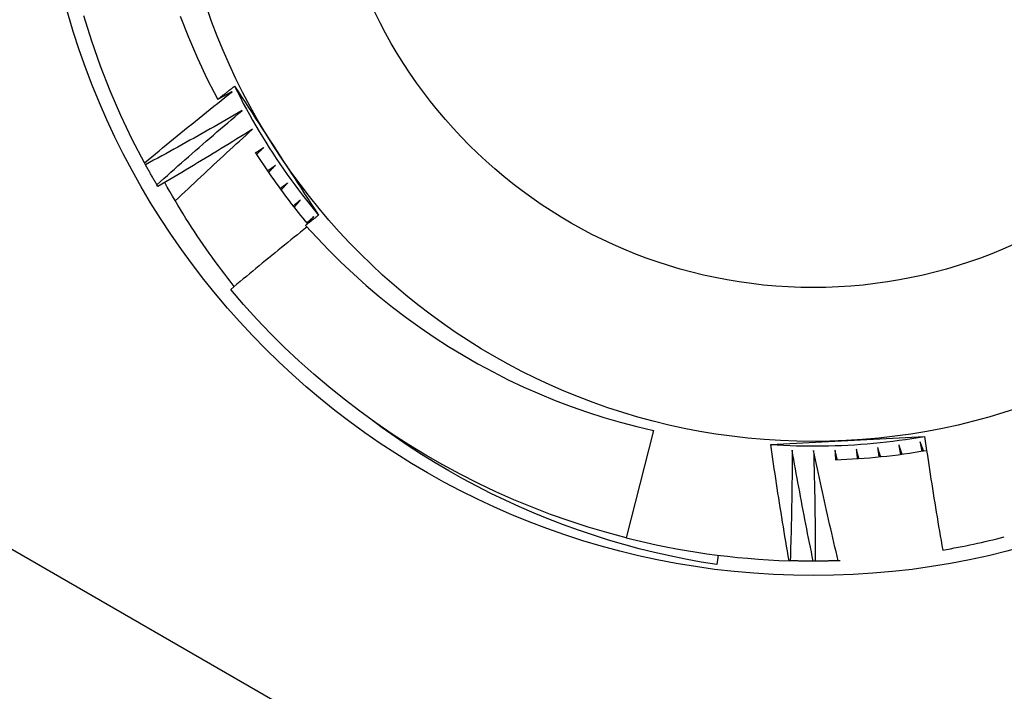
# Model space of a CAD drawing. Header units: inches. Extents: x 32 to 80, y 18.9 to 39.2.
# Tile 27 of 53: x 46.749 to 46.95, y 36.385 to 36.523. Entities that reach past the tile are written whole.
import ezdxf

# ---------------------------------------------------------------- set-up
doc = ezdxf.new("R2010")
doc.units = ezdxf.units.IN
doc.header["$MEASUREMENT"] = 0
doc.layers.add('Visible Edges(ANSI)', color=7, linetype='Continuous', lineweight=25)
doc.layers.add('Visible Tangent Edges(ANSI)', color=7, linetype='Continuous', lineweight=25)

msp = doc.modelspace()

# ---------------------------------------------------------------- linework, layer by layer
at = {"layer": 'Visible Edges(ANSI)'}
for p, q in [((46.77430895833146, 36.49300980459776), (46.77411357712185, 36.49336974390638)), ((46.77683073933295, 36.48855493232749), (46.77662361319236, 36.48890824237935)), ((46.80779998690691, 36.48119478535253), (46.80874791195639, 36.48238867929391)), ((46.87816400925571, 36.43859794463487), (46.87258934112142, 36.41665728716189)), ((46.89139408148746, 36.413094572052), (46.89114983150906, 36.41116111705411)), ((46.90615061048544, 36.41194040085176), (46.90591787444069, 36.41194766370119)), ((46.91126921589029, 36.41186879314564), (46.91085966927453, 36.41186832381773)), ((46.91636506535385, 36.41196491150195), (46.91597809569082, 36.41195174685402))]:
    msp.add_line(p, q, dxfattribs=at)
at = {"layer": 'Visible Edges(ANSI)', "flags": 128}
for points in [[(46.77411357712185, 36.49336974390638), (46.77160781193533, 36.49820047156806), (46.76927260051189, 36.503115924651), (46.7671108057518, 36.50811006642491), (46.76512506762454, 36.51317678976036), (46.76331781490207, 36.51830988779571), (46.76169127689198, 36.52350307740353)], [(46.78136269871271, 36.52344631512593), (46.78306736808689, 36.51908715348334), (46.78492135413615, 36.51478684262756), (46.78692349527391, 36.51054932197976), (46.78907258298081, 36.50637855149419)], [(46.78907258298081, 36.50637855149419), (46.78921577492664, 36.50649181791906), (46.78935900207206, 36.50660504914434), (46.78950225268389, 36.50671825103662), (46.78964553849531, 36.50683141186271), (46.78978883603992, 36.5069445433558), (46.78993218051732, 36.50705763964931), (46.79007553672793, 36.50717070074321), (46.79021892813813, 36.50728372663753), (46.79036234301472, 36.50739671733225), (46.7905057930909, 36.50750967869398), (46.79064926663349, 36.50762260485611), (46.79079276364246, 36.50773549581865), (46.79093628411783, 36.5078483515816), (46.7910798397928, 36.50796117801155), (46.79122343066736, 36.50807396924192), (46.79136703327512, 36.50818671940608), (46.79151067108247, 36.50829944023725), (46.79165434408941, 36.50841213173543), (46.79179802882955, 36.50852478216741), (46.79194174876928, 36.50863740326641), (46.79208550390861, 36.50874998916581), (46.79222927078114, 36.50886253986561), (46.79237308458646, 36.50897505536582), (46.79251691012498, 36.50908753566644)], [(46.79251691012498, 36.50908753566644), (46.79323231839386, 36.50799168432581), (46.79394757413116, 36.50689537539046), (46.79466275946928, 36.50579853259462), (46.79537794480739, 36.50470109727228), (46.79609323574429, 36.50360300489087), (46.79680870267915, 36.50250419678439), (46.79752442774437, 36.50140460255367), (46.79824049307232, 36.50030416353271), (46.79895699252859, 36.49920280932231), (46.79967400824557, 36.4981004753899), (46.80039161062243, 36.49699710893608), (46.80110989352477, 36.49589263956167), (46.80182812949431, 36.49478824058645), (46.80254576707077, 36.49368483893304), (46.80326287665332, 36.49258238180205), (46.80397952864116, 36.49148082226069), (46.80469580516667, 36.49038011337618), (46.80541175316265, 36.48928019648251), (46.80612746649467, 36.4881810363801), (46.80684299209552, 36.48708258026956), (46.80755843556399, 36.4859847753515), (46.80827384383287, 36.48488758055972), (46.80898928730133, 36.48379093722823), (46.80970484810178, 36.48269479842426)], [(46.79251691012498, 36.50908753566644), (46.79310395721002, 36.50791032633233), (46.79370271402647, 36.5067390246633), (46.79431312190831, 36.50557375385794), (46.79493511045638, 36.50441462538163), (46.79556863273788, 36.50326175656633), (46.79621360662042, 36.50211526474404), (46.79686998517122, 36.50097525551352), (46.79753769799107, 36.49984184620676), (46.79821667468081, 36.49871514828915), (46.79890685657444, 36.49759527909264), (46.79960816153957, 36.49648235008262), (46.80032053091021, 36.49537646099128), (46.80104389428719, 36.49427773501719), (46.80177816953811, 36.49318627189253), (46.80252328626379, 36.49210218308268), (46.80327918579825, 36.49102558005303), (46.80404577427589, 36.48995656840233), (46.80482298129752, 36.4888952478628), (46.80561073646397, 36.4878417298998), (46.80640894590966, 36.48679612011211), (46.80721755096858, 36.48575851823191), (46.80803645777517, 36.48472902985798), (46.80886558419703, 36.4837077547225), (46.80970484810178, 36.48269479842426)], [(46.77411357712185, 36.49336974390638), (46.77485113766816, 36.4939882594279), (46.77558948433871, 36.49460587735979), (46.77632864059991, 36.49522258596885), (46.77706859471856, 36.49583839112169), (46.77780935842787, 36.49645329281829), (46.77855090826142, 36.49706727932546), (46.77929326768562, 36.49768036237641), (46.78003641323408, 36.49829253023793), (46.78078036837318, 36.49890379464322), (46.78152510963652, 36.49951414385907), (46.78227064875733, 36.50012357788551), (46.78301697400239, 36.50073209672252), (46.78376410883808, 36.50133971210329), (46.78451205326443, 36.50194641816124), (46.78526079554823, 36.50255221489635), (46.78601033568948, 36.50315710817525), (46.78676069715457, 36.5037610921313), (46.78751184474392, 36.50436416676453), (46.78826380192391, 36.50496633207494), (46.78901655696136, 36.50556758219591), (46.78977010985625, 36.50616791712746), (46.79052446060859, 36.50676734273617), (46.79127960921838, 36.50736584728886), (46.79203555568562, 36.50796343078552)], [(46.79203555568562, 36.50796343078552), (46.79191223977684, 36.50789713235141), (46.79178892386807, 36.50783085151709), (46.79166559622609, 36.50776459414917), (46.79154224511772, 36.50769836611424), (46.79141888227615, 36.50763215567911), (46.79129550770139, 36.50756596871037), (46.79117212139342, 36.50749980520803), (46.79104872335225, 36.50743366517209), (46.7909253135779, 36.50736754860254), (46.79080189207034, 36.50730145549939), (46.79067844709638, 36.50723537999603), (46.79055500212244, 36.50716933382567), (46.79043153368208, 36.50710331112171), (46.79030806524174, 36.50703730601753), (46.790184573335, 36.50697133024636), (46.79006106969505, 36.50690537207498), (46.78993755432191, 36.50683943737), (46.78981402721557, 36.50677353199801), (46.78969048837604, 36.50670764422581), (46.78956692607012, 36.50664177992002), (46.78944336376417, 36.50657593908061), (46.78931977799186, 36.50651012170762), (46.78919619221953, 36.506444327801), (46.78907258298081, 36.50637855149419)], [(46.79405554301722, 36.50408389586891), (46.79323983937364, 36.50361063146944), (46.79242350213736, 36.50313839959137), (46.79160655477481, 36.50266718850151), (46.79078898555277, 36.50219700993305), (46.78997079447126, 36.50172785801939), (46.78915199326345, 36.50125973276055), (46.78833257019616, 36.50079263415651), (46.78751253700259, 36.50032656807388), (46.78669189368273, 36.49986153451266), (46.78587062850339, 36.49939752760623), (46.78504875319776, 36.49893454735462), (46.78422625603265, 36.49847259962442), (46.78340316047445, 36.49801168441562), (46.78257944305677, 36.49755180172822), (46.78175512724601, 36.49709295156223), (46.78093020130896, 36.49663513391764), (46.78010466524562, 36.49617834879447), (46.77927851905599, 36.49572259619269), (46.77845177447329, 36.49526787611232), (46.77762441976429, 36.49481419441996), (46.77679645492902, 36.4943615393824), (46.77596789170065, 36.49390992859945), (46.7751387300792, 36.4934593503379), (46.77430895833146, 36.49300980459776)], [(46.77662361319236, 36.48890824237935), (46.77734039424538, 36.48955069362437), (46.77805802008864, 36.49019227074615), (46.77877647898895, 36.4908329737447), (46.77949577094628, 36.49147280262), (46.78021589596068, 36.49211175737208), (46.78093685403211, 36.49274983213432), (46.78165864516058, 36.49338702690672), (46.78238125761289, 36.49402334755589), (46.78310471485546, 36.49465878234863), (46.78382899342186, 36.49529333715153), (46.78455409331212, 36.495927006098), (46.7852800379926, 36.49655979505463), (46.78600679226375, 36.49719169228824), (46.78673437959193, 36.497822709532), (46.78746279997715, 36.49845284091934), (46.78819204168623, 36.49908208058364), (46.78892210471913, 36.49971042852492), (46.7896529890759, 36.50033789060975), (46.79038469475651, 36.50096446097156), (46.79111722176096, 36.50159013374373), (46.79185058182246, 36.50221492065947), (46.79258475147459, 36.50283880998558), (46.79331974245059, 36.50346180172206), (46.79405554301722, 36.50408389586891)], [(46.79620213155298, 36.50027294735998), (46.79540244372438, 36.49977308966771), (46.7946020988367, 36.49927424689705), (46.79380109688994, 36.49877640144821), (46.7929994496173, 36.49827957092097), (46.79219714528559, 36.49778374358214), (46.791394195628, 36.49728891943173), (46.79059058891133, 36.49679511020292), (46.78978633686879, 36.49630230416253), (46.78898143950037, 36.49581050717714), (46.78817588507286, 36.49531971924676), (46.78736969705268, 36.49482994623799), (46.78656286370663, 36.49434117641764), (46.78575537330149, 36.4938534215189), (46.78494724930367, 36.49336667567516), (46.78413847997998, 36.49288094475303), (46.78332906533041, 36.4923962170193), (46.78251900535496, 36.4919125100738), (46.78170831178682, 36.4914298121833), (46.78089697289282, 36.49094812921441), (46.78008500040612, 36.49046746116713), (46.77927239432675, 36.48998780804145), (46.7784591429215, 36.4895091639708), (46.77764525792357, 36.48903154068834), (46.77683073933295, 36.48855493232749)], [(46.78039900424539, 36.48560321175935), (46.78104888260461, 36.48622300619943), (46.78169951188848, 36.48684206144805), (46.78235089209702, 36.48746037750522), (46.7830030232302, 36.48807795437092), (46.78365590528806, 36.48869479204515), (46.78430952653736, 36.48931088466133), (46.78496391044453, 36.48992624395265), (46.78561903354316, 36.49054085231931), (46.78627489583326, 36.4911547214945), (46.7869315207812, 36.49176784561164), (46.78758887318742, 36.49238022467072), (46.78824698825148, 36.49299185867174), (46.78890583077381, 36.4936027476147), (46.7895654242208, 36.494212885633), (46.79022576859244, 36.49482227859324), (46.79088684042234, 36.49543091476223), (46.79154866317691, 36.49603880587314), (46.79221122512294, 36.49664594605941), (46.79287452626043, 36.49725232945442), (46.79353857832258, 36.49785796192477), (46.79420335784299, 36.49846284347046), (46.79486887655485, 36.49906696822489), (46.79553513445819, 36.49967033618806), (46.79620213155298, 36.50027294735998)], [(46.79847298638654, 36.49653470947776), (46.79840491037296, 36.49648891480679), (46.79833682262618, 36.49644312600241), (46.7982687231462, 36.49639734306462), (46.79820062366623, 36.49635157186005), (46.79813252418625, 36.49630580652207), (46.79806441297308, 36.49626004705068), (46.79799630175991, 36.4962142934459), (46.79792817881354, 36.49616855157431), (46.79786005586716, 36.49612280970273), (46.7977919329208, 36.49607708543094), (46.79772379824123, 36.49603136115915), (46.79765565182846, 36.49598564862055), (46.79758751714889, 36.49593994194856), (46.79751935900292, 36.49589424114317), (46.79745120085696, 36.49584854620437), (46.797383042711, 36.49580286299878), (46.79731488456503, 36.49575718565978), (46.79724671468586, 36.49571151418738), (46.79717853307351, 36.49566585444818), (46.79711035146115, 36.49562020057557), (46.79704216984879, 36.49557455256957), (46.79697397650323, 36.49552891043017), (46.79690577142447, 36.49548328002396), (46.79683757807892, 36.49543765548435)], [(46.79702743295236, 36.49513755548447), (46.79708758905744, 36.49519584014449), (46.79714774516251, 36.49525412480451), (46.79720791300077, 36.49531239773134), (46.79726809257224, 36.49537066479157), (46.79732827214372, 36.49542893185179), (46.79738846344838, 36.49548718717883), (46.79744865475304, 36.49554543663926), (46.79750885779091, 36.49560368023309), (46.79756907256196, 36.49566191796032), (46.79762928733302, 36.49572014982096), (46.79768950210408, 36.49577836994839), (46.79774972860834, 36.49583659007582), (46.7978099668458, 36.49589480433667), (46.79787020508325, 36.49595300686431), (46.7979304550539, 36.49601120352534), (46.79799071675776, 36.49606940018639), (46.79805097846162, 36.49612758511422), (46.79811124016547, 36.49618576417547), (46.79817151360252, 36.49624393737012), (46.79823179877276, 36.49630210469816), (46.79829208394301, 36.49636026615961), (46.79835238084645, 36.49641842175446), (46.7984126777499, 36.4964765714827), (46.79847298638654, 36.49653470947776)], [(46.79676663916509, 36.49555022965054), (46.79717088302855, 36.49491197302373), (46.79757869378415, 36.4942759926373), (46.79799005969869, 36.49364230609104), (46.79840496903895, 36.49301093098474), (46.79882341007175, 36.4923818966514), (46.7992453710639, 36.49175521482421), (46.79967084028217, 36.49113090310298), (46.80009979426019, 36.4905089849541), (46.80053223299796, 36.48988948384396), (46.80096813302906, 36.48927241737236), (46.80140748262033, 36.48865779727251), (46.80185025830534, 36.48804564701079), (46.80229647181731, 36.4874359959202), (46.80274608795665, 36.48682884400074), (46.80319909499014, 36.486224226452), (46.80365549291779, 36.48562216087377), (46.80411524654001, 36.48502265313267), (46.8045783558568, 36.48442573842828), (46.80504480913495, 36.4838314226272), (46.80551458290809, 36.48323972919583), (46.8059876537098, 36.48265068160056), (46.80646402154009, 36.48206428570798), (46.80694367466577, 36.48148057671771), (46.80742658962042, 36.48089956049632)], [(46.77662361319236, 36.48890824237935), (46.7765246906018, 36.48907772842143), (46.77642599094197, 36.4892473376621), (46.77632750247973, 36.48941707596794), (46.77622922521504, 36.48958693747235), (46.7761311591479, 36.48975692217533), (46.77603331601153, 36.4899270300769), (46.77593568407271, 36.49009726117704), (46.77583827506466, 36.49026761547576), (46.77574106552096, 36.49043809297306), (46.77564407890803, 36.49060869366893), (46.77554731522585, 36.49077941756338), (46.77545076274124, 36.49095025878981), (46.77535442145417, 36.49112122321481), (46.77525829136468, 36.4912923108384), (46.77516238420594, 36.49146352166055), (46.77506669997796, 36.49163484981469), (46.77497122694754, 36.4918063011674), (46.77487596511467, 36.49197786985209), (46.77478091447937, 36.49214956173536), (46.77468609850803, 36.49232137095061), (46.77459148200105, 36.49249330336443), (46.77449710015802, 36.49266535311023), (46.77440291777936, 36.49283752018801), (46.77430895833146, 36.49300980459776)], [(46.80086565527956, 36.49287324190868), (46.80079911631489, 36.49282522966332), (46.80073256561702, 36.49277722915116), (46.80066602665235, 36.49272922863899), (46.80059946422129, 36.49268123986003), (46.80053290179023, 36.49263325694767), (46.80046633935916, 36.4925852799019), (46.80039976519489, 36.49253730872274), (46.80033319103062, 36.49248934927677), (46.80026661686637, 36.4924413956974), (46.80020001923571, 36.49239344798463), (46.80013343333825, 36.49234550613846), (46.80006683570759, 36.49229757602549), (46.80000022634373, 36.49224965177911), (46.79993361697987, 36.49220173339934), (46.79986700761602, 36.49215382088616), (46.79980038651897, 36.49210592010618), (46.79973376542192, 36.4920580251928), (46.79966713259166, 36.49201013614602), (46.7996004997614, 36.49196225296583), (46.79953385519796, 36.49191438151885), (46.7994672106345, 36.49186651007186), (46.79940055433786, 36.49181865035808), (46.79933389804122, 36.49177080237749), (46.79926723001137, 36.4917229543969)], [(46.79946685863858, 36.4914292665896), (46.79952506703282, 36.49148949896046), (46.79958327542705, 36.49154973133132), (46.79964149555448, 36.49160995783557), (46.79969971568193, 36.49167017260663), (46.79975794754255, 36.4917303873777), (46.79981619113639, 36.49179059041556), (46.79987443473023, 36.49185079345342), (46.79993269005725, 36.49191098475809), (46.79999094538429, 36.49197117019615), (46.80004921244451, 36.49203134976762), (46.80010749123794, 36.49209152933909), (46.80016577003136, 36.49215169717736), (46.80022404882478, 36.49221185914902), (46.80028235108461, 36.49227201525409), (46.80034064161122, 36.49233216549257), (46.80039895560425, 36.49239230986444), (46.80045726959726, 36.49245244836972), (46.80051558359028, 36.49251258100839), (46.8005739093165, 36.49257270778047), (46.80063224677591, 36.49263282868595), (46.80069058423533, 36.49269293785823), (46.80074893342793, 36.49275304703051), (46.80080729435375, 36.49281315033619), (46.80086565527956, 36.49287324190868)], [(46.79247275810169, 36.46808605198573), (46.79180946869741, 36.46892497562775), (46.79115182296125, 36.46976871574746), (46.79049983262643, 36.47061726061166), (46.78985352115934, 36.47147057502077), (46.78921298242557, 36.47232857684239), (46.78857856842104, 36.47319078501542), (46.78795034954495, 36.47405709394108), (46.78732834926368, 36.47492746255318), (46.78671257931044, 36.47580186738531), (46.78610306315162, 36.47668026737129), (46.78549982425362, 36.47756262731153), (46.78490286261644, 36.47844891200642), (46.78431221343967, 36.47933909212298), (46.78372787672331, 36.48023313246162), (46.78314988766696, 36.48113099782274), (46.78257825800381, 36.48203265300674), (46.78201299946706, 36.48293806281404), (46.7814541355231, 36.48384719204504), (46.78090168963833, 36.48476001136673), (46.78035566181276, 36.48567647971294), (46.77981608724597, 36.48659657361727), (46.77928297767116, 36.48752024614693), (46.77875635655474, 36.48844746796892), (46.77823622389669, 36.48937820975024)], [(46.80337753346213, 36.48929251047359), (46.80331261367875, 36.48924233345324), (46.80324768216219, 36.48919216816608), (46.80318275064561, 36.48914200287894), (46.80311780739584, 36.48909184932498), (46.80305286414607, 36.48904170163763), (46.80298790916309, 36.48899155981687), (46.80292295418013, 36.48894142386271), (46.80285799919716, 36.48889129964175), (46.802793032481, 36.48884118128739), (46.80272805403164, 36.48879106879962), (46.80266307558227, 36.48874096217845), (46.80259809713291, 36.48869086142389), (46.80253310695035, 36.48864077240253), (46.80246810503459, 36.48859068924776), (46.80240310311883, 36.48854061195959), (46.80233810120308, 36.48849054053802), (46.80227308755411, 36.48844048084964), (46.80220806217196, 36.48839042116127), (46.8021430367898, 36.4883403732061), (46.80207801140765, 36.48829033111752), (46.8020129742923, 36.48824029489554), (46.80194793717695, 36.48819027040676), (46.8018828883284, 36.48814025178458), (46.80181783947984, 36.4880902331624)], [(46.80202701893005, 36.48780327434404), (46.80208320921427, 36.48786539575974), (46.80213941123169, 36.48792751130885), (46.8021956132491, 36.48798961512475), (46.80225182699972, 36.48805171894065), (46.80230804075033, 36.48811381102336), (46.80236426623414, 36.48817590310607), (46.80242050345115, 36.48823798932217), (46.80247674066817, 36.48830006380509), (46.80253298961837, 36.488362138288), (46.80258923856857, 36.48842420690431), (46.80264549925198, 36.48848626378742), (46.80270177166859, 36.48854832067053), (46.80275804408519, 36.48861036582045), (46.80281432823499, 36.48867241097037), (46.80287061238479, 36.48873444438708), (46.80292690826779, 36.4887964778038), (46.80298321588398, 36.48885850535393), (46.80303952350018, 36.48892052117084), (46.80309584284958, 36.48898253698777), (46.80315216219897, 36.48904454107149), (46.80320849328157, 36.48910654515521), (46.80326483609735, 36.48916853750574), (46.80332117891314, 36.48923052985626), (46.80337753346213, 36.48929251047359)], [(46.80600589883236, 36.48579639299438), (46.80594266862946, 36.48574410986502), (46.80587942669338, 36.48569182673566), (46.80581617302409, 36.48563955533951), (46.8057529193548, 36.48558728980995), (46.80568966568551, 36.48553503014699), (46.80562640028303, 36.48548278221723), (46.80556313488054, 36.48543053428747), (46.80549985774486, 36.48537829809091), (46.80543656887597, 36.48532606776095), (46.80537328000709, 36.48527384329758), (46.80530999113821, 36.48522162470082), (46.80524669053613, 36.48516941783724), (46.80518337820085, 36.48511721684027), (46.80512006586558, 36.48506501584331), (46.8050567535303, 36.48501282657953), (46.80499342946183, 36.48496064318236), (46.80493009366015, 36.48490847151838), (46.80486675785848, 36.48485629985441), (46.8048034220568, 36.48480413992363), (46.80474007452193, 36.48475198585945), (46.80467671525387, 36.48469983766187), (46.8046133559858, 36.48464769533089), (46.80454999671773, 36.48459555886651), (46.80448662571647, 36.48454343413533)], [(46.80470514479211, 36.48426351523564), (46.80475925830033, 36.4843274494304), (46.80481338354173, 36.48439137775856), (46.80486750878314, 36.48445530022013), (46.80492164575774, 36.48451922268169), (46.80497579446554, 36.48458313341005), (46.80502994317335, 36.48464703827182), (46.80508410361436, 36.48471094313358), (46.80513826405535, 36.48477483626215), (46.80519243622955, 36.48483872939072), (46.80524662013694, 36.48490261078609), (46.80530080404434, 36.48496649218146), (46.80535499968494, 36.48503036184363), (46.80540920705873, 36.4850942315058), (46.80546341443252, 36.48515808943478), (46.80551763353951, 36.48522194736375), (46.8055718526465, 36.48528579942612), (46.80562608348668, 36.48534963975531), (46.80568032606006, 36.48541348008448), (46.80573456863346, 36.48547731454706), (46.80578882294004, 36.48554114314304), (46.80584307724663, 36.48560496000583), (46.8058973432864, 36.48566877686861), (46.80595162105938, 36.48573258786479), (46.80600589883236, 36.48579639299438)], [(46.80970484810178, 36.48269479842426), (46.80959396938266, 36.48260776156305), (46.80948310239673, 36.48252069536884), (46.80937224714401, 36.48243361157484), (46.80926141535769, 36.48234651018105), (46.80915059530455, 36.48225938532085), (46.80903978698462, 36.48217223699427), (46.80892900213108, 36.48208507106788), (46.80881824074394, 36.48199788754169), (46.80870749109, 36.48191067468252), (46.80859675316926, 36.48182344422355), (46.80848603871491, 36.48173619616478), (46.80837533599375, 36.48164892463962), (46.808264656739, 36.48156163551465), (46.80815398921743, 36.4814743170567), (46.80804333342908, 36.48138698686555), (46.80793270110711, 36.48129963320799), (46.80782209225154, 36.48121225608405), (46.80771149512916, 36.48112485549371), (46.80760090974, 36.48103743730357), (46.80749034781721, 36.48095000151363), (46.80737979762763, 36.48086254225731), (46.80726927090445, 36.48077505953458), (46.80715875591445, 36.48068755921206), (46.80704826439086, 36.48060003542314)], [(46.80874791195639, 36.48238867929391), (46.80868644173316, 36.48233433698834), (46.80862494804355, 36.48228000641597), (46.80856345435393, 36.4822256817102), (46.80850196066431, 36.48217136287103), (46.80844045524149, 36.48211704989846), (46.80837893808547, 36.48206274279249), (46.80831742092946, 36.48200844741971), (46.80825590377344, 36.48195415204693), (46.80819437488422, 36.48189986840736), (46.80813283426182, 36.48184559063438), (46.80807129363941, 36.481791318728), (46.808009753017, 36.48173705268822), (46.80794820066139, 36.48168279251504), (46.80788663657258, 36.48162854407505), (46.80782507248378, 36.48157429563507), (46.80776349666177, 36.48152005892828), (46.80770192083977, 36.48146582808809), (46.80764033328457, 36.4814116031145), (46.80757874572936, 36.48135738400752), (46.80751714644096, 36.48130317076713), (46.80745554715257, 36.48124896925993), (46.80739393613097, 36.48119476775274), (46.80733232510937, 36.48114057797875), (46.80727070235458, 36.48108639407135)], [(46.80704826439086, 36.48060003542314), (46.80939495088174, 36.47801954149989), (46.81180790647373, 36.47549997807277), (46.81428602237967, 36.47304271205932), (46.81682820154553, 36.47064910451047), (46.81943334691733, 36.468320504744), (46.82210036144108, 36.46605827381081), (46.8248281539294, 36.46386377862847), (46.82761390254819, 36.46173964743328), (46.83045249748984, 36.45968989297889), (46.83334231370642, 36.45771561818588), (46.83628187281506, 36.45581780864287), (46.8392696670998, 36.45399746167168), (46.84230422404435, 36.45225555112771), (46.84538404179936, 36.45059308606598), (46.84850763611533, 36.4490110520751), (46.85167321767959, 36.44751057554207), (46.85487585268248, 36.44609409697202), (46.85811293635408, 36.44476270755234), (46.86138276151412, 36.44351707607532), (46.8646836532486, 36.44235784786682), (46.86801391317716, 36.44128566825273), (46.87137185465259, 36.44030119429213), (46.87475578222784, 36.43940507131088), (46.87816400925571, 36.43859794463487)], [(46.80734341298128, 36.48026805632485), (46.80668590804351, 36.47974290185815), (46.80602898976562, 36.47921699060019), (46.80537265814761, 36.47869031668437), (46.8047169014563, 36.47816289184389), (46.80406171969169, 36.47763470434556), (46.80340712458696, 36.47710576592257), (46.80275311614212, 36.47657606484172), (46.80209969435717, 36.47604561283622), (46.80144684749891, 36.47551440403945), (46.80079458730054, 36.47498243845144), (46.80014291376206, 36.47444972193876), (46.79949182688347, 36.47391625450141), (46.79884132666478, 36.47338203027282), (46.79819141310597, 36.47284706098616), (46.79754209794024, 36.47231134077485), (46.79689335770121, 36.47177486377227), (46.79624521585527, 36.47123764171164), (46.79559767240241, 36.47069967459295), (46.79495071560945, 36.4701609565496), (46.79430434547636, 36.46962148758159), (46.79365857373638, 36.46908127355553), (46.79301338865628, 36.4685403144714), (46.79236880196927, 36.46799860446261), (46.79172480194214, 36.46745614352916)], [(46.87258934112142, 36.41665728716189), (46.86868292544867, 36.41770407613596), (46.86480504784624, 36.41885211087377), (46.86095833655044, 36.42010058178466), (46.85714538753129, 36.42144866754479), (46.85336878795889, 36.42289544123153), (46.84963108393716, 36.42443994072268), (46.84593480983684, 36.42608111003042), (46.84228245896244, 36.42781783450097), (46.83867650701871, 36.42964895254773), (46.83511938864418, 36.43157322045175), (46.83161351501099, 36.43358933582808), (46.82816125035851, 36.43569593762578), (46.8247649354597, 36.4378915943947), (46.82142686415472, 36.44017482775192), (46.81814928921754, 36.44254408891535), (46.81493443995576, 36.44499778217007), (46.81178447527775, 36.44753424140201), (46.80870154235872, 36.45015176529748), (46.80568770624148, 36.45284855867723), (46.80274502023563, 36.45562281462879), (46.79987547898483, 36.45847265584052), (46.79708100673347, 36.46139614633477), (46.79436350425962, 36.46439131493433), (46.79172480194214, 36.46745614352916)], [(46.89114983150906, 36.41116111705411), (46.88793778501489, 36.41168234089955), (46.88474010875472, 36.41226931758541), (46.8815577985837, 36.41292171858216), (46.87839184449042, 36.41363923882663), (46.87524324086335, 36.41442153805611), (46.87211298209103, 36.41526831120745), (46.86900205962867, 36.41617921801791), (46.86591146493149, 36.41715394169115), (46.86284219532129, 36.41819216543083), (46.85979524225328, 36.41929356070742), (46.85677160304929, 36.42045781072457), (46.85377225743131, 36.42168458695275), (46.85079821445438, 36.42297356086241), (46.84785045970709, 36.42432441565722), (46.84492998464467, 36.42573683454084), (46.84203778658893, 36.42721048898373), (46.83917485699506, 36.42874506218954), (46.83634218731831, 36.43034021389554), (46.83354088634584, 36.43199556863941), (46.83077567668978, 36.43370845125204), (46.8280492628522, 36.43547706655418), (46.82536244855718, 36.43730075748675), (46.82271605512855, 36.43917880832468), (46.82011088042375, 36.4411105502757)], [(46.90218375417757, 36.43572416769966), (46.90349049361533, 36.43579581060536), (46.90479755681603, 36.43586707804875), (46.9061050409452, 36.43593802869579), (46.90741304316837, 36.43600868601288), (46.90872166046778, 36.43607909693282), (46.91003099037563, 36.4361492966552), (46.91134112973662, 36.43621934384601), (46.91265217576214, 36.43628926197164), (46.91396422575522, 36.43635908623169), (46.91527737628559, 36.43642887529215), (46.91659172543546, 36.43649865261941), (46.91790736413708, 36.43656846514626), (46.91922291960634, 36.43663827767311), (46.92053731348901, 36.43670806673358), (46.92185062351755, 36.43677787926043), (46.92316292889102, 36.43684773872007), (46.92447430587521, 36.4369176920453), (46.92578483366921, 36.4369877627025), (46.92709458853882, 36.43705800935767), (46.9284036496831, 36.43712844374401), (46.92971209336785, 36.4371991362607), (46.9310200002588, 36.43727009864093), (46.93232744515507, 36.43734136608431), (46.93363450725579, 36.43741299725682)], [(46.90218375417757, 36.43572416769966), (46.90349677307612, 36.43564395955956), (46.9048105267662, 36.4355768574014), (46.90612488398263, 36.43552284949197), (46.90743971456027, 36.43548193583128), (46.90875488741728, 36.43545415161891), (46.91007027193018, 36.43543947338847), (46.9113857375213, 36.43543790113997), (46.91270115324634, 36.43544945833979), (46.9140163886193, 36.43547412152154), (46.91533131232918, 36.43551190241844), (46.91664579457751, 36.43556277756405), (46.91795970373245, 36.4356267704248), (46.91927290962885, 36.43570385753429), (46.9205852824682, 36.43579402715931), (46.92189669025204, 36.43589727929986), (46.92320700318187, 36.43601359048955), (46.9245160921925, 36.43614297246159), (46.92582382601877, 36.43628540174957), (46.92713007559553, 36.43644085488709), (46.92843470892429, 36.43660932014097), (46.92973759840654, 36.43679078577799), (46.93103861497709, 36.43698524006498), (46.93233762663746, 36.43719264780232), (46.93363450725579, 36.43741299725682)], [(46.93270235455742, 36.43630952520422), (46.93271823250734, 36.43622902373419), (46.93273410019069, 36.43614852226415), (46.93274996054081, 36.43606802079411), (46.93276581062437, 36.43598751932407), (46.9327816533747, 36.43590700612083), (46.93279748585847, 36.43582649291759), (46.93281330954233, 36.43574597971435), (46.93282912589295, 36.43566546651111), (46.93284493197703, 36.43558495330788), (46.93286072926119, 36.43550442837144), (46.93287651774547, 36.4354239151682), (46.93289229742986, 36.43534339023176), (46.93290806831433, 36.43526286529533), (46.93292383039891, 36.4351823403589), (46.9329395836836, 36.43510181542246), (46.93295532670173, 36.43502127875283), (46.93297106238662, 36.43494075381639), (46.93298678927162, 36.43486021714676), (46.9330025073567, 36.43477968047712), (46.93301821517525, 36.43469914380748), (46.93303391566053, 36.43461860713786), (46.93304960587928, 36.43453805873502), (46.93306528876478, 36.43445752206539), (46.93308096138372, 36.43437697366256)], [(46.93343115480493, 36.43443588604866), (46.93340069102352, 36.43451391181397), (46.933370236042, 36.43459194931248), (46.93333978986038, 36.43466997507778), (46.93330935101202, 36.43474801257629), (46.93327892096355, 36.43482606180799), (46.93324849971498, 36.43490409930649), (46.9332180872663, 36.4349821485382), (46.93318768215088, 36.43506019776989), (46.93315728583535, 36.4351382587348), (46.93312689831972, 36.43521631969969), (46.933096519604, 36.4352943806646), (46.93306614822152, 36.4353724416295), (46.93303578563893, 36.43545051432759), (46.93300543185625, 36.43552858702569), (46.93297508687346, 36.43560667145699), (46.93294474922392, 36.43568474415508), (46.9329144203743, 36.43576282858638), (46.93288410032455, 36.43584092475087), (46.93285378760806, 36.43591900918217), (46.93282348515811, 36.43599710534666), (46.93279319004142, 36.43607521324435), (46.93276290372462, 36.43615330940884), (46.93273262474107, 36.43623141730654), (46.93270235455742, 36.43630952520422)], [(46.93363450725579, 36.43741299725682), (46.93377398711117, 36.43644063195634), (46.93391475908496, 36.43546846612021), (46.9340568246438, 36.43449651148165), (46.93420017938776, 36.43352476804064), (46.93434482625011, 36.432553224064), (46.93449076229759, 36.43158190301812), (46.93463799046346, 36.4306107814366), (46.93478650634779, 36.42963987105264), (46.93493631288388, 36.42866917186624), (46.93508740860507, 36.42769869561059), (46.93523979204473, 36.42672841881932), (46.93539346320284, 36.425758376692), (46.93554842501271, 36.42478853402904), (46.93570467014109, 36.42381891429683), (46.93586220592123, 36.42284951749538), (46.93602102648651, 36.4218803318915), (46.93618113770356, 36.42091135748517), (46.93634253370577, 36.41994260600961), (46.93650521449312, 36.4189740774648), (46.93666918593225, 36.41800576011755), (46.93683443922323, 36.41703766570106), (46.93700097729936, 36.41606978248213), (46.93716880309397, 36.41510213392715), (46.93733791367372, 36.41413470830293)], [(46.90591787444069, 36.41194766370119), (46.90574732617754, 36.4129358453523), (46.90557807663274, 36.41392426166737), (46.90541012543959, 36.41491288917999), (46.90524347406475, 36.41590175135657), (46.90507812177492, 36.41689082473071), (46.90491406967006, 36.41788012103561), (46.90475131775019, 36.41886962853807), (46.90458986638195, 36.41985935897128), (46.90442971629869, 36.42084930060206), (46.90427086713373, 36.4218394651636), (46.9041133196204, 36.42282984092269), (46.90395707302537, 36.42382043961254), (46.90380212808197, 36.42481124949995), (46.90364848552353, 36.42580227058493), (46.90349614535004, 36.42679351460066), (46.90334510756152, 36.42778496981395), (46.90319537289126, 36.4287766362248), (46.90304694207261, 36.42976852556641), (46.9028998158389, 36.43076061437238), (46.90275399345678, 36.43175290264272), (46.9026094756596, 36.43274541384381), (46.90246626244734, 36.43373812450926), (46.90232435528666, 36.43473104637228), (46.90218375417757, 36.43572416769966)], [(46.90655765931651, 36.43457659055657), (46.90655448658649, 36.43363353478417), (46.90655011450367, 36.43269046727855), (46.90654454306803, 36.43174737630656), (46.90653777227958, 36.43080427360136), (46.90652980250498, 36.42986115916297), (46.90652063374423, 36.42891803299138), (46.90651026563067, 36.42797488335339), (46.90649869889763, 36.4270317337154), (46.90648593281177, 36.42608856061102), (46.90647196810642, 36.42514538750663), (46.90645680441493, 36.42420220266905), (46.90644044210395, 36.42325900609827), (46.90642288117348, 36.42231579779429), (46.90640412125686, 36.42137260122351), (46.90638416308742, 36.42042938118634), (46.90636300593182, 36.41948616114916), (46.90634065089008, 36.41854295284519), (46.90631709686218, 36.41759972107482), (46.90629234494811, 36.41665650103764), (46.90626639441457, 36.41571328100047), (46.90623924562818, 36.41477004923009), (46.90621089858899, 36.41382682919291), (46.90618135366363, 36.41288360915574), (46.90615061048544, 36.41194040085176)], [(46.91085966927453, 36.41186832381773), (46.91066685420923, 36.41281136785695), (46.9104752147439, 36.4137547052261), (46.91028475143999, 36.414698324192), (46.91009546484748, 36.41564221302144), (46.90990735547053, 36.41658638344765), (46.90972042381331, 36.41753082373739), (46.90953467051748, 36.41847554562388), (46.90935009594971, 36.41942053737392), (46.9091667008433, 36.42036579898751), (46.90898448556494, 36.42131134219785), (46.90880345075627, 36.42225714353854), (46.90862359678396, 36.42320321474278), (46.90844492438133, 36.42414955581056), (46.90826743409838, 36.4250961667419), (46.90809112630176, 36.42604303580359), (46.90791600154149, 36.42699016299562), (46.90774206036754, 36.42793756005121), (46.90756930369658, 36.42888522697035), (46.90739773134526, 36.42983314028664), (46.90722734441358, 36.43078132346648), (46.90705814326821, 36.43172975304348), (46.9068901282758, 36.43267844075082), (46.90672330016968, 36.43362738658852), (46.90655765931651, 36.43457659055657)], [(46.91093101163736, 36.43450612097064), (46.91095887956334, 36.43356347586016), (46.91098554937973, 36.43262077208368), (46.9110110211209, 36.43167800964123), (46.91103529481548, 36.43073520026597), (46.91105837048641, 36.42979232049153), (46.91108024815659, 36.4288494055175), (46.91110092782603, 36.42790643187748), (46.91112040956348, 36.42696339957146), (46.91113869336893, 36.42602033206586), (46.9111557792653, 36.42507720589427), (46.91117166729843, 36.42413403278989), (46.9111863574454, 36.42319080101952), (46.91119984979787, 36.42224753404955), (46.91121214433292, 36.42130422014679), (46.91122324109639, 36.42036087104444), (46.91123314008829, 36.4194174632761), (46.91124184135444, 36.41847402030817), (46.91124934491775, 36.41753053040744), (46.91125565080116, 36.41658700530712), (46.91126075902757, 36.41564344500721), (46.91126466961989, 36.41469983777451), (46.91126738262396, 36.41375618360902), (46.91126889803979, 36.41281250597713), (46.91126921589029, 36.41186879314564)], [(46.91597809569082, 36.41195174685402), (46.9157543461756, 36.41288793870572), (46.91553176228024, 36.41382445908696), (46.91531034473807, 36.41476129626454), (46.91509009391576, 36.41569843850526), (46.91487101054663, 36.41663590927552), (46.91465309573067, 36.41757368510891), (46.91443634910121, 36.41851177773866), (46.91422077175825, 36.41945018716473), (46.91400636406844, 36.42038890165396), (46.9137931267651, 36.42132793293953), (46.91358106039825, 36.42226725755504), (46.91337016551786, 36.42320689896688), (46.91316044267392, 36.42414684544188), (46.91295189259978, 36.42508709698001), (46.91274451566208, 36.42602765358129), (46.91253831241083, 36.42696851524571), (46.91233328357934, 36.42790967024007), (46.91212942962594, 36.42885113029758), (46.9119267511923, 36.42979289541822), (46.91172524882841, 36.43073494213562), (46.91152492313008, 36.43167729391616), (46.91132577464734, 36.43261993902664), (46.91112780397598, 36.43356288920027), (46.91093101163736, 36.43450612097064)], [(46.91530431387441, 36.43457962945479), (46.91530948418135, 36.43449774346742), (46.91531464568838, 36.43441584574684), (46.9153197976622, 36.43433395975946), (46.91532494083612, 36.43425207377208), (46.91533007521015, 36.43417017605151), (46.91533520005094, 36.43408827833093), (46.91534031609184, 36.43400639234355), (46.91534542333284, 36.43392449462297), (46.91535052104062, 36.4338425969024), (46.91535560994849, 36.43376071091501), (46.91536068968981, 36.43367881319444), (46.91536576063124, 36.43359691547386), (46.9153708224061, 36.43351501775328), (46.91537587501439, 36.4334331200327), (46.91538091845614, 36.43335122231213), (46.91538595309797, 36.43326931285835), (46.91539097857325, 36.43318741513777), (46.91539599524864, 36.4331055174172), (46.91540100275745, 36.43302360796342), (46.91540600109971, 36.43294171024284), (46.91541099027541, 36.43285981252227), (46.9154159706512, 36.43277790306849), (46.91542094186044, 36.43269599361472), (46.91542590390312, 36.43261409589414)], [(46.91578080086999, 36.4326265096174), (46.91576084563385, 36.43270786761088), (46.91574089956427, 36.43278921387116), (46.91572096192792, 36.43287057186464), (46.91570103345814, 36.43295192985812), (46.91568111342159, 36.4330332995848), (46.9156612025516, 36.43311465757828), (46.91564130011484, 36.43319602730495), (46.91562140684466, 36.43327739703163), (46.91560152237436, 36.43335876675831), (46.91558164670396, 36.43344013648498), (46.91556177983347, 36.43352151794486), (46.91554192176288, 36.43360288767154), (46.91552207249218, 36.43368426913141), (46.91550223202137, 36.43376565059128), (46.91548240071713, 36.43384704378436), (46.91546257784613, 36.43392842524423), (46.91544276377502, 36.4340098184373), (46.91542295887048, 36.43409121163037), (46.91540316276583, 36.43417261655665), (46.91538337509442, 36.43425400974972), (46.91536359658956, 36.43433541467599), (46.91534382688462, 36.43441680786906), (46.91532406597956, 36.43449822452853), (46.91530431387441, 36.43457962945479)], [(46.91967282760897, 36.43479703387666), (46.91968069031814, 36.43471535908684), (46.9196885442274, 36.43463368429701), (46.91969638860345, 36.43455200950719), (46.9197042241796, 36.43447033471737), (46.91971205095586, 36.43438865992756), (46.91971986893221, 36.43430697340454), (46.91972767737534, 36.43422529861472), (46.91973547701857, 36.4341436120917), (46.9197432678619, 36.43406192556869), (46.91975104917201, 36.43398025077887), (46.91975882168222, 36.43389856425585), (46.91976658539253, 36.43381687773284), (46.91977433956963, 36.43373519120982), (46.91978208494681, 36.4336535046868), (46.91978982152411, 36.43357181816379), (46.91979754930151, 36.43349011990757), (46.91980526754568, 36.43340843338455), (46.91981297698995, 36.43332673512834), (46.91982067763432, 36.43324504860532), (46.91982836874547, 36.4331633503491), (46.91983605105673, 36.43308166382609), (46.91984372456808, 36.43299996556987), (46.91985138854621, 36.43291826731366), (46.91985904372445, 36.43283656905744)], [(46.92021333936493, 36.43286066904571), (46.92019071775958, 36.43294131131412), (46.92016810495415, 36.43302196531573), (46.92014550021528, 36.43310261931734), (46.92012290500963, 36.43318328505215), (46.92010031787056, 36.43326393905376), (46.92007773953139, 36.43334460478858), (46.92005516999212, 36.43342527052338), (46.92003260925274, 36.43350594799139), (46.92001005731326, 36.4335866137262), (46.91998751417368, 36.43366729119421), (46.91996497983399, 36.43374796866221), (46.91994245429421, 36.43382864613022), (46.919919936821, 36.43390933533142), (46.91989742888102, 36.43399002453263), (46.91987492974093, 36.43407071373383), (46.91985243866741, 36.43415140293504), (46.91982995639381, 36.43423209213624), (46.91980748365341, 36.43431279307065), (46.91978501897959, 36.43439349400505), (46.91976256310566, 36.43447419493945), (46.91974011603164, 36.43455490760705), (46.91971767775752, 36.43463560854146), (46.91969524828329, 36.43471632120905), (46.91967282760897, 36.43479703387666)], [(46.92403181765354, 36.43515811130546), (46.9240423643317, 36.43507674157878), (46.92405290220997, 36.4349953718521), (46.92406343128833, 36.43491399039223), (46.9240739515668, 36.43483262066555), (46.92408446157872, 36.43475123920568), (46.9240949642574, 36.4346698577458), (46.92410545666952, 36.43458848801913), (46.92411594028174, 36.43450710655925), (46.92412641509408, 36.43442572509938), (46.9241368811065, 36.4343443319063), (46.92414733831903, 36.43426295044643), (46.92415778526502, 36.43418156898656), (46.92416822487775, 36.43410017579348), (46.92417865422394, 36.43401879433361), (46.92418907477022, 36.43393740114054), (46.92419948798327, 36.43385600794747), (46.92420989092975, 36.43377461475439), (46.9242202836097, 36.43369322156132), (46.92423066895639, 36.43361182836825), (46.92424104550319, 36.43353043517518), (46.92425141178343, 36.43344903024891), (46.92426177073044, 36.43336763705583), (46.92427211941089, 36.43328623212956), (46.92428245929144, 36.4332048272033)], [(46.92463577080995, 36.43324057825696), (46.92461050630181, 36.43332043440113), (46.92458525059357, 36.43340030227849), (46.92456000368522, 36.43348017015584), (46.92453476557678, 36.4335600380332), (46.92450953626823, 36.43363991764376), (46.92448431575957, 36.43371979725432), (46.92445910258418, 36.43379967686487), (46.92443389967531, 36.43387955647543), (46.92440870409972, 36.43395944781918), (46.92438351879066, 36.43403933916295), (46.92435834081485, 36.4341192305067), (46.92433317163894, 36.43419912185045), (46.92430801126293, 36.43427902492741), (46.92428285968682, 36.43435892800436), (46.9242577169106, 36.43443883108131), (46.92423258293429, 36.43451873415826), (46.92420745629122, 36.43459864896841), (46.9241823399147, 36.43467856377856), (46.92415723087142, 36.43475847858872), (46.92413213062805, 36.43483839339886), (46.92410704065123, 36.43491831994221), (46.92408195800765, 36.43499824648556), (46.92405688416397, 36.43507817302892), (46.92403181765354, 36.43515811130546)], [(46.928376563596, 36.43566245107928), (46.92838978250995, 36.43558148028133), (46.92840299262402, 36.43550049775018), (46.92841619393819, 36.43541951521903), (46.92842938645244, 36.43533852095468), (46.92844257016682, 36.43525753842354), (46.92845574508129, 36.43517655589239), (46.92846890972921, 36.43509556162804), (46.92848206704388, 36.43501456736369), (46.928495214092, 36.43493357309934), (46.92850835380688, 36.43485257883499), (46.92852148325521, 36.43477158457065), (46.92853460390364, 36.4346905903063), (46.92854771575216, 36.43460958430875), (46.9285608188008, 36.43452859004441), (46.92857391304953, 36.43444758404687), (46.92858699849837, 36.43436657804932), (46.9286000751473, 36.43428557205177), (46.9286131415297, 36.43420456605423), (46.92862620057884, 36.43412356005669), (46.92863924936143, 36.43404254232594), (46.92865228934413, 36.43396153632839), (46.92866532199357, 36.43388051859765), (46.92867834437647, 36.43379950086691), (46.92869135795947, 36.43371848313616)], [(46.92904330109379, 36.43376583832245), (46.9290154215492, 36.43384482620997), (46.92898755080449, 36.4339238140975), (46.92895968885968, 36.43400281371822), (46.92893183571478, 36.43408181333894), (46.92890399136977, 36.43416081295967), (46.92887615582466, 36.43423981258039), (46.92884832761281, 36.43431882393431), (46.92882050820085, 36.43439783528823), (46.92879269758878, 36.43447684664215), (46.92876489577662, 36.43455585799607), (46.92873710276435, 36.43463488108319), (46.92870931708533, 36.43471390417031), (46.92868154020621, 36.43479293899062), (46.92865377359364, 36.43487196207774), (46.92862601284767, 36.43495099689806), (46.92859826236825, 36.43503003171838), (46.92857052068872, 36.43510907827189), (46.92854278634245, 36.4351881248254), (46.92851506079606, 36.43526717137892), (46.92848734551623, 36.43534621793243), (46.92845963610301, 36.43542527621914), (46.92843193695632, 36.43550433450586), (46.92840424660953, 36.43558339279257), (46.928376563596, 36.43566245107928)], [(46.91085966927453, 36.41186832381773), (46.91066342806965, 36.4118684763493), (46.91046718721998, 36.41186887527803), (46.9102709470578, 36.41186953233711), (46.91007470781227, 36.41187042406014), (46.90987846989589, 36.41187157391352), (46.9096822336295, 36.41187297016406), (46.90948599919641, 36.41187461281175), (46.90928976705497, 36.4118765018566), (46.9090935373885, 36.4118786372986), (46.90889731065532, 36.41188101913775), (46.90870108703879, 36.41188364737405), (46.90850486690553, 36.41188653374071), (46.90830865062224, 36.41188965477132), (46.90811243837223, 36.41189303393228), (46.90791623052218, 36.41189665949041), (46.9077200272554, 36.41190051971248), (46.90752382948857, 36.4119046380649), (46.90732763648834, 36.41190900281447), (46.90713144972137, 36.41191361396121), (46.90693526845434, 36.41191848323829), (46.90673909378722, 36.41192358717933), (46.90654292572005, 36.41192893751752), (46.90634676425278, 36.41193454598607), (46.90615061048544, 36.41194040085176)], [(46.91597809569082, 36.41195174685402), (46.91578195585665, 36.41194544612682), (46.91558580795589, 36.41193938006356), (46.9153896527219, 36.41193357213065), (46.91519349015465, 36.4119280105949), (46.91499732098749, 36.4119227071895), (46.91480114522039, 36.41191763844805), (46.91460496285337, 36.41191281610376), (46.91440877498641, 36.41190825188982), (46.91421258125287, 36.41190392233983), (46.91401638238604, 36.4118998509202), (46.91382017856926, 36.41189602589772), (46.91362396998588, 36.41189243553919), (46.91342775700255, 36.41188910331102), (46.91323153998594, 36.41188601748), (46.91303531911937, 36.41188318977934), (46.91283909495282, 36.41188059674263), (46.91264286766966, 36.41187825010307), (46.91244663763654, 36.41187616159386), (46.91225040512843, 36.41187430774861), (46.91205417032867, 36.41187271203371), (46.91185793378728, 36.41187136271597), (46.91166169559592, 36.41187025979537), (46.91146545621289, 36.41186940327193), (46.91126921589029, 36.41186879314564)]]:
    msp.add_lwpolyline(points, dxfattribs=at)
at = {"layer": 'Visible Edges(ANSI)'}
for centre, radius in [((46.9108848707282, 36.5673801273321), 0.3451589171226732), ((46.9108848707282, 36.5673801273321), 0.1584645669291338), ((46.9108848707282, 36.56738012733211), 0.131)]:
    msp.add_circle(centre, radius, dxfattribs=at)
for centre, radius, start, end in [((46.9108848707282, 36.56738012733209), 0.1348425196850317, 271.9211388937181, 279.8921811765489), ((46.9108848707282, 36.56738012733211), 0.1555118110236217, 255.7440000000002, 268.1696803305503), ((46.9108848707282, 36.56738012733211), 0.1555118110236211, 279.7938140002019, 284.5440000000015)]:
    msp.add_arc(centre, radius, start, end, dxfattribs=at)
at = {"layer": 'Visible Tangent Edges(ANSI)'}
msp.add_line((46.9108848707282, 36.31961957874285), (46.69631794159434, 36.44349985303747), dxfattribs=at)
for centre, radius in [((46.9108848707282, 36.5673801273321), 0.3308444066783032), ((46.9108848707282, 36.56738012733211), 0.099503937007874)]:
    msp.add_circle(centre, radius, dxfattribs=at)

doc.saveas('drawing.dxf')
